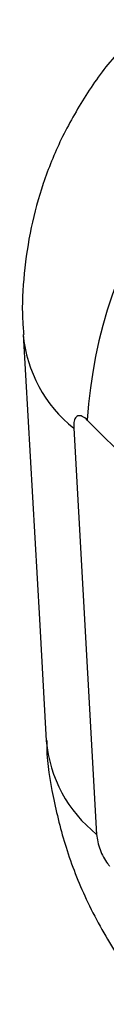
# Model space of a CAD drawing. Extents: x 23 to 201, y 8 to 142.
# Tile 22 of 28: x 126.877 to 127.779, y 120.892 to 131.416. Entities that reach past the tile are written whole.
import ezdxf

# ---------------------------------------------------------------- set-up
doc = ezdxf.new("R2010")
doc.units = 0
doc.header["$LTSCALE"] = 0.5
doc.layers.get('0').update_dxf_attribs({"linetype": 'CONTINUOUS'})

msp = doc.modelspace()

# ---------------------------------------------------------------- linework, layer by layer
at = {"color": 7, "linetype": 'CONTINUOUS'}
for p, q in [((128.521662, 126.194381), (127.576868, 127.137044)), ((127.432052, 127.050058), (127.677092, 122.708493))]:
    msp.add_line(p, q, dxfattribs=at)
at = {"color": 7, "linetype": 'CONTINUOUS', "flags": 128}
msp.add_lwpolyline([(126.891605, 128.05027), (127.064429, 125.010029), (127.138476, 123.707054)], dxfattribs=at)
at = {"color": 7, "linetype": 'CONTINUOUS'}
msp.add_arc((132.668013, 126.81722), 5.101181, 115.6350137, 176.4054141, dxfattribs=at)
at = {"color": 8, "linetype": 'CONTINUOUS'}
for centre, radius, start, end in [((128.333862, 128.183446), 1.448389, 185.2777097, 231.4915561), ((128.579545, 123.839778), 1.447145, 185.2534311, 231.419792)]:
    msp.add_arc(centre, radius, start, end, dxfattribs=at)
at = {"color": 7, "linetype": 'CONTINUOUS'}
for points, knots in [([(127.991601, 131.146543), (127.956345, 131.111534), (127.792357, 130.948695), (127.555275, 130.611268), (127.291392, 130.150689), (127.099297, 129.674674), (126.966762, 129.192887), (126.896102, 128.706212), (126.87393, 128.321909), (126.892826, 128.1047), (126.897565, 128.050227)], [0, 0, 0, 0, 0.044079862, 0.205030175, 0.363549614, 0.514952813, 0.659417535, 0.806313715, 0.951425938, 1, 1, 1, 1]), ([(127.576868, 127.137044), (127.558532, 127.152662), (127.521787, 127.18396), (127.474681, 127.187319), (127.443419, 127.155773), (127.430908, 127.104735), (127.431737, 127.065121), (127.432052, 127.050058)], [0, 0, 0, 0, 0.235468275, 0.471860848, 0.687073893, 0.881017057, 1, 1, 1, 1]), ([(127.143152, 123.710707), (127.143095, 123.683437), (127.142678, 123.483285), (127.208526, 123.098959), (127.340886, 122.556641), (127.560805, 121.993308), (127.85852, 121.462977), (128.117305, 121.08968), (128.282213, 120.922047), (128.311445, 120.892332)], [0, 0, 0, 0, 0.026308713, 0.193101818, 0.373549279, 0.5643267, 0.773006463, 0.959762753, 1, 1, 1, 1]), ([(127.677092, 122.708493), (127.679907, 122.682454), (127.685536, 122.630375), (127.711819, 122.544248), (127.748299, 122.463089), (127.784559, 122.405259), (127.807378, 122.378344), (127.814665, 122.369748)], [0, 0, 0, 0, 0.219086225, 0.438173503, 0.6576742, 0.890675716, 1, 1, 1, 1])]:
    msp.add_open_spline(points, degree=3, knots=knots, dxfattribs=at)

doc.saveas('drawing.dxf')
